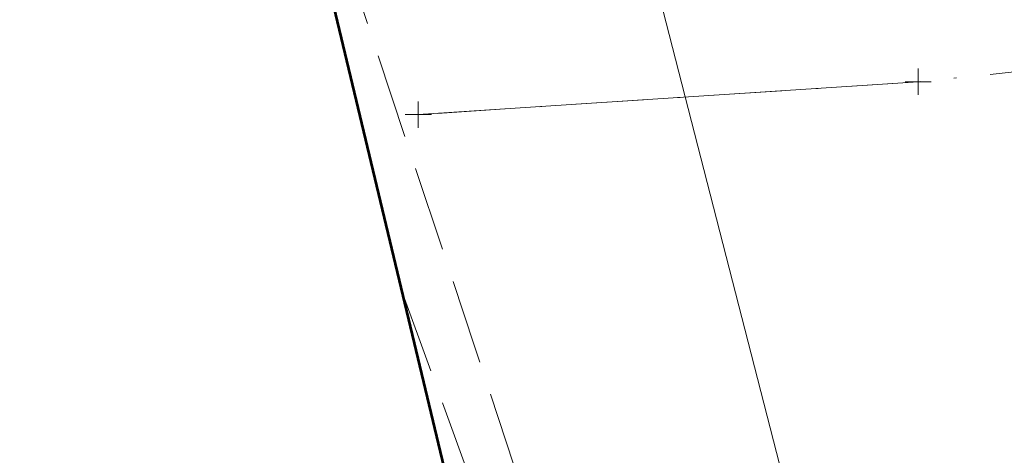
# Model space of a CAD drawing. Extents: x 2324380 to 2325559, y 691096 to 693386.
# Tile 72 of 92: x 2325032 to 2325069, y 692064 to 692081. Entities that reach past the tile are written whole.
import ezdxf

# ---------------------------------------------------------------- set-up
doc = ezdxf.new("R2010")
doc.units = 0
doc.header["$MEASUREMENT"] = 0
for name, pattern in [('CENTER LINE DOUBLE SOLID', [0]), ('DGN Style 3', [4.524868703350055, 3.232049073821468, -1.292819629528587]), ('DGN Style 4', [5.174510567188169, 2.585639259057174, -1.292819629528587, 0.003232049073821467, -1.292819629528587]), ('DGN Style 5', [2.262434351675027, 0.9696147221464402, -1.292819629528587]), ('stormlineex', [0])]:
    doc.linetypes.add(name, pattern=pattern)
for name, color, linetype, lineweight in [('DR_X_Storm_Sewer', 151, 'DGN Style 5', 0), ('DT_X_Contour_Minor', 136, 'DGN Style 3', 0), ('DT_X_Terrain_Ground_Line', 92, 'DGN Style 3', 13), ('PM_X_CL_Double_Solid', 40, 'CENTER LINE DOUBLE SOLID', 0), ('PV_X_COP', 4, 'DGN Style 4', 0)]:
    doc.layers.add(name, color=color, linetype=linetype, lineweight=lineweight)
doc.layers.add('SV_X_Shot_Marker (Construction)', color=40, linetype='Continuous', lineweight=0, transparency=0.5)
doc.layers.add('SV_X_Terrain_Boundary', color=7, linetype='Continuous', lineweight=53, plot=False)

# ---------------------------------------------------------------- blocks, each defined once
blk = doc.blocks.new('SVPT_583')
at = {"layer": 'SV_X_Shot_Marker (Construction)', "transparency": 33554495}
for p, q in [((1.455191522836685e-11, 0.02500000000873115), (1.455191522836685e-11, -0.02499999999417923)), ((-0.02499999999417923, 7.275957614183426e-12), (0.02500000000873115, 7.275957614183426e-12))]:
    blk.add_line(p, q, dxfattribs=at)
blk.add_point((1.455191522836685e-11, 7.275957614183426e-12), dxfattribs=at)
blk = doc.blocks.new('SVPT_584')
at = {"layer": 'SV_X_Shot_Marker (Construction)', "transparency": 33554495}
for p, q in [((1.455191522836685e-11, 0.02500000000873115), (1.455191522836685e-11, -0.02499999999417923)), ((-0.02499999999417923, 7.275957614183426e-12), (0.02500000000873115, 7.275957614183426e-12))]:
    blk.add_line(p, q, dxfattribs=at)
blk.add_point((1.455191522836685e-11, 7.275957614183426e-12), dxfattribs=at)
blk = doc.blocks.new('SVPT_585')
at = {"layer": 'SV_X_Shot_Marker (Construction)', "transparency": 33554495}
for p, q in [((0, 0.02500000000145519), (0, -0.02500000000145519)), ((-0.02499999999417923, 0), (0.02499999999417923, 0))]:
    blk.add_line(p, q, dxfattribs=at)
blk.add_point((0, 0), dxfattribs=at)
blk = doc.blocks.new('SVPT_586')
at = {"layer": 'SV_X_Shot_Marker (Construction)', "transparency": 33554495}
for p, q in [((0, 0.02500000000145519), (0, -0.02500000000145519)), ((-0.02499999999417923, 0), (0.02499999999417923, 0))]:
    blk.add_line(p, q, dxfattribs=at)
blk.add_point((0, 0), dxfattribs=at)
blk = doc.blocks.new('*U775', base_point=(2325132.483, 691830.4755833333, 1167.424))
at = {"layer": 'DT_X_Contour_Minor', "flags": 128}
for points, elevation in [([(2325041.037410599, 692092.0735587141), (2325041.552039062, 692090.6605418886), (2325041.778846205, 692090.0022009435), (2325042.238712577, 692088.632756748), (2325042.931638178, 692086.5522093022), (2325043.857623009, 692083.7605586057), (2325049.027721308, 692068.1529401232), (2325050.528566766, 692063.622638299), (2325050.922257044, 692062.5943842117), (2325051.329380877, 692061.8457545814), (2325051.749938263, 692061.3767494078), (2325052.183929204, 692061.187368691), (2325053.359149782, 692061.0551860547), (2325053.759595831, 692061.0104959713), (2325054.079518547, 692060.9755626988), (2325054.318917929, 692060.9503862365), (2325054.477793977, 692060.9349665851), (2325054.794098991, 692060.9068565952), (2325054.932124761, 692060.885327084), (2325055.108973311, 692060.8418210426), (2325055.324644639, 692060.7763384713), (2325055.579138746, 692060.6888793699), (2325056.309553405, 692060.4263530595), (2325056.563680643, 692060.3384923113), (2325056.778251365, 692060.2718047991), (2325056.953265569, 692060.2262905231), (2325057.088723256, 692060.2019494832), (2325057.397201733, 692060.165271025), (2325057.512737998, 692060.1511769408), (2325057.627987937, 692060.1364035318), (2325057.742951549, 692060.1209507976), (2325057.857628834, 692060.1048187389), (2325058.163053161, 692060.0608941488), (2325058.277433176, 692060.0440884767), (2325058.391504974, 692060.0266149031), (2325058.505268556, 692060.0084734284), (2325058.618723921, 692059.989664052), (2325058.920860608, 692059.93861518), (2325059.033997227, 692059.9191439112), (2325059.146804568, 692059.899016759), (2325059.259282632, 692059.8782337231), (2325059.371431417, 692059.8567948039), (2325059.670055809, 692059.7987498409), (2325059.781865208, 692059.7766613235), (2325059.893325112, 692059.7539294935), (2325060.004435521, 692059.7305543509), (2325060.115196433, 692059.7065358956), (2325060.410092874, 692059.6416289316), (2325060.520494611, 692059.616973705), (2325060.630527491, 692059.5916882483), (2325060.740191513, 692059.5657725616), (2325060.84948668, 692059.5392266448), (2325061.140448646, 692059.4675972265), (2325061.249365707, 692059.4404278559), (2325061.357895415, 692059.412641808), (2325061.466037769, 692059.3842390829), (2325061.573792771, 692059.3552196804), (2325061.860622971, 692059.2770123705), (2325061.967981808, 692059.2473832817), (2325062.074935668, 692059.2171514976), (2325062.18148455, 692059.186317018), (2325062.287628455, 692059.1548798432), (2325062.5701389, 692059.0702437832), (2325062.675869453, 692059.0382110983), (2325062.781178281, 692059.0055900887), (2325062.886065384, 692058.9723807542), (2325062.990530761, 692058.9385830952), (2325063.268542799, 692058.8476715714), (2325063.372578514, 692058.8132929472), (2325063.476176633, 692058.7783407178), (2325063.579337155, 692058.7428148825), (2325063.682060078, 692058.7067154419), (2325063.955404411, 692058.6096854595), (2325064.057682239, 692058.5730199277), (2325064.159507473, 692058.5357958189), (2325064.260880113, 692058.4980131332), (2325064.36180016, 692058.4596718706), (2325064.630316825, 692058.3566837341), (2325064.730777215, 692058.3177915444), (2325064.830770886, 692058.2783560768), (2325064.930297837, 692058.238377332), (2325065.029358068, 692058.1978553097), (2325065.292896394, 692058.0890722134), (2325065.391483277, 692058.0480146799), (2325065.489590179, 692058.0064294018), (2325065.587217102, 692057.9643163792), (2325065.684364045, 692057.9216756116), (2325065.942782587, 692057.8072632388), (2325066.039443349, 692057.7641025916), (2325066.135611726, 692057.7204299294), (2325066.23128772, 692057.6762452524), (2325066.326471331, 692057.6315485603), (2325066.579637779, 692057.5116746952), (2325066.674323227, 692057.466473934), (2325066.768504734, 692057.4207770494), (2325066.862182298, 692057.3745840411), (2325066.955355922, 692057.3278949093), (2325067.203146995, 692057.2027290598), (2325067.295811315, 692057.155551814), (2325067.38796097, 692057.1078944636), (2325067.479595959, 692057.0597570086), (2325067.570716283, 692057.0111394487), (2325067.813017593, 692056.8808524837), (2325067.9036183, 692056.8317628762), (2325067.993694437, 692056.7822092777), (2325068.083246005, 692056.7321916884), (2325068.172273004, 692056.6817101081), (2325068.408978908, 692056.5464739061), (2325068.497476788, 692056.4955364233), (2325068.585440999, 692056.4441511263), (2325068.672871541, 692056.3923180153), (2325068.759768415, 692056.3400370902), (2325068.990781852, 692056.2000242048), (2325069.077140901, 692056.1473035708), (2325069.162957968, 692056.0941513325), (2325069.248233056, 692056.0405674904), (2325069.332966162, 692055.9865520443), (2325069.558198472, 692055.8419353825), (2325069.642385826, 692055.7874964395), (2325069.726023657, 692055.7326421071), (2325069.809111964, 692055.677372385), (2325069.891650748, 692055.6216872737), (2325070.111021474, 692055.4726397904), (2325070.193007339, 692055.4165473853), (2325070.274436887, 692055.3600557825), (2325070.355310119, 692055.303164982), (2325070.435627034, 692055.2458749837), (2325070.649063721, 692055.0925693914), (2325070.943182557, 692054.8050942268), (2325071.665461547, 692054.0576479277), (2325072.815900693, 692052.850230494), (2325074.394499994, 692051.1828419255), (2325079.174978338, 692046.1231775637), (2325080.749231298, 692044.4584024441), (2325081.886631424, 692043.2588253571), (2325082.587178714, 692042.5244463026), (2325082.850873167, 692042.2552652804), (2325082.97158793, 692042.1577132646), (2325083.016668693, 692042.1210829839), (2325083.06137491, 692042.0843561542), (2325083.105706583, 692042.0475327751), (2325083.14966371, 692042.0106128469), (2325083.266383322, 692041.9120309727), (2325083.309966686, 692041.8750195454), (2325083.353177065, 692041.8379216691), (2325083.396014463, 692041.8007373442), (2325083.438478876, 692041.7634665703), (2325083.551220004, 692041.6639625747), (2325083.593312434, 692041.6266102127), (2325083.635033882, 692041.5891811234), (2325083.676384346, 692041.5516753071), (2325083.717363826, 692041.5140927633), (2325083.826147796, 692041.4137703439), (2325083.866757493, 692041.3761157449), (2325083.90699861, 692041.3383937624), (2325083.946871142, 692041.3006043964), (2325083.986375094, 692041.2627476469), (2325084.091227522, 692041.1617064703), (2325084.130364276, 692041.1237868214), (2325084.169135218, 692041.0858087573), (2325084.207540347, 692041.0477722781), (2325084.245579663, 692041.0096773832), (2325084.34653009, 692040.9080131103), (2325084.384205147, 692040.8698640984), (2325084.421517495, 692040.8316652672), (2325084.458467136, 692040.793416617), (2325084.495054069, 692040.7551181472), (2325084.592135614, 692040.6529224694), (2325084.628361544, 692040.614578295), (2325084.664228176, 692040.5761925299), (2325084.699735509, 692040.5377651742), (2325084.734883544, 692040.4992962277), (2325084.828132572, 692040.3966569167), (2325084.862923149, 692040.358150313), (2325084.897358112, 692040.3196099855), (2325084.93143746, 692040.281035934), (2325084.965161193, 692040.2424281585), (2325085.054616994, 692040.1394291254), (2325085.087987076, 692040.1007913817), (2325085.121005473, 692040.0621274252), (2325085.153672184, 692040.023437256), (2325085.18598721, 692039.9847208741), (2325085.271691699, 692039.8814422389), (2325085.303657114, 692039.8427032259), (2325085.335274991, 692039.803945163), (2325085.366545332, 692039.7651680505), (2325085.397468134, 692039.7263718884), (2325085.479465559, 692039.6228900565), (2325085.510042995, 692039.5840782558), (2325085.540277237, 692039.5452542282), (2325085.570168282, 692039.5064179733), (2325085.599716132, 692039.4675694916), (2325085.678052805, 692039.3639572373), (2325085.707259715, 692039.3250997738), (2325085.73612794, 692039.2862365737), (2325085.76465748, 692039.2473676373), (2325085.792848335, 692039.2084929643), (2325085.86757237, 692039.1048195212), (2325085.895426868, 692039.0659421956), (2325085.92294734, 692039.0270653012), (2325085.950133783, 692038.9881888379), (2325085.976986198, 692038.9493128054), (2325086.048147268, 692038.8456439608), (2325086.074668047, 692038.8067712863), (2325086.100859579, 692038.7679048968), (2325086.126721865, 692038.7290447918), (2325086.152254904, 692038.6901909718), (2325086.219904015, 692038.5865891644), (2325086.245110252, 692038.5477444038), (2325086.269992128, 692038.5089114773), (2325086.294549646, 692038.470090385), (2325086.318782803, 692038.4312811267), (2325086.382972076, 692038.32780555), (2325086.406883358, 692038.2890107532), (2325086.430475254, 692038.2502330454), (2325086.453747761, 692038.2114724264), (2325086.476700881, 692038.1727288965), (2325086.537483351, 692038.0694356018), (2325086.560119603, 692038.0307116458), (2325086.582441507, 692037.992009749), (2325086.604449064, 692037.9533299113), (2325086.626142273, 692037.9146721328), (2325086.683571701, 692037.8116141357), (2325086.704953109, 692037.772980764), (2325086.726025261, 692037.7343741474), (2325086.746788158, 692037.6957942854), (2325086.767241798, 692037.6572411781), (2325086.8213725, 692037.5544685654), (2325086.841519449, 692037.5159444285), (2325086.861362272, 692037.4774514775), (2325086.880900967, 692037.4389897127), (2325086.900135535, 692037.4005591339), (2325086.951022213, 692037.2981191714), (2325086.969955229, 692037.2597218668), (2325086.98858927, 692037.2213599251), (2325087.006924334, 692037.1830333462), (2325087.024960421, 692037.1447421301), (2325087.07265802, 692037.0426793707), (2325087.090397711, 692037.0044254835), (2325087.107843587, 692036.9662108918), (2325087.124995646, 692036.9280355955), (2325087.14185389, 692036.8898995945), (2325087.186417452, 692036.7882559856), (2325087.202984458, 692036.750161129), (2325087.219262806, 692036.7121092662), (2325087.235252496, 692036.6741003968), (2325087.250953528, 692036.6361345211), (2325087.292438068, 692036.5349495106), (2325087.320714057, 692036.4483432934), (2325087.37442862, 692036.2644134), (2325087.453581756, 692035.9831598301), (2325087.558173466, 692035.6045825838), (2325087.871002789, 692034.4652783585), (2325088.035139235, 692033.9789835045), (2325088.292926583, 692033.3745771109), (2325088.644364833, 692032.6520591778), (2325089.089453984, 692031.8114297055), (2325090.401226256, 692029.4122690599), (2325090.836814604, 692028.6135871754), (2325091.159750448, 692028.0169120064), (2325091.370033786, 692027.6222435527), (2325091.467664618, 692027.4295818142), (2325091.660419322, 692027.0018427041), (2325091.54713306, 692025.5513394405), (2325091.531177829, 692025.2618113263), (2325091.531863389, 692025.0148712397), (2325091.549189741, 692024.8105191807), (2325091.583156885, 692024.6487551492), (2325091.695923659, 692024.2741684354), (2325091.741345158, 692024.1224893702), (2325091.793034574, 692023.94839221), (2325091.850991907, 692023.7518769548), (2325091.915217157, 692023.5329436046), (2325092.094841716, 692022.9192305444), (2325092.182304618, 692022.653456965), (2325092.309974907, 692022.3164210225), (2325092.477852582, 692021.9081227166), (2325092.685937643, 692021.4285620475), (2325093.294440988, 692020.0547171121), (2325093.630283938, 692019.116794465), (2325094.181435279, 692017.3334102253), (2325094.94789501, 692014.7045643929), (2325095.929663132, 692011.230256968), (2325098.834789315, 692000.8381550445), (2325099.810058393, 691997.3668444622), (2325100.557020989, 691994.7469891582), (2325101.075677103, 691992.9785891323), (2325101.366026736, 691992.0616443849), (2325101.835883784, 691990.7517320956), (2325102.09301644, 691989.9962221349), (2325102.51202162, 691988.7121264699), (2325103.092899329, 691986.8994451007), (2325103.835649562, 691984.558178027), (2325106.032146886, 691977.6100182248), (2325106.808240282, 691975.1632854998), (2325107.489147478, 691973.0342071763), (2325108.074868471, 691971.2227832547), (2325108.565403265, 691969.7290137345), (2325109.746581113, 691966.1691675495), (2325110.198491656, 691964.8183561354), (2325110.6683399, 691963.4358065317), (2325111.156125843, 691962.0215187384), (2325111.661849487, 691960.5754927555), (2325113.034362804, 691956.6771058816), (2325113.567674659, 691955.1595969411), (2325114.138225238, 691953.530860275), (2325114.746014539, 691951.7908958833), (2325115.391042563, 691949.9397037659), (2325118.488063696, 691941.0412758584), (2325120.367429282, 691935.9159091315), (2325120.847548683, 691934.5689763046), (2325121.482464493, 691932.7247635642), (2325122.27217671, 691930.38327091), (2325123.216685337, 691927.5444983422), (2325125.941770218, 691919.3113982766), (2325126.866104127, 691916.5131590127), (2325127.595292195, 691914.29326627), (2325128.12933442, 691912.6517200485), (2325128.468230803, 691911.5885203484), (2325129.111760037, 691909.5244498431), (2325129.428163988, 691908.5406071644), (2325129.894728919, 691907.1371320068), (2325130.511454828, 691905.3140243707), (2325131.278341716, 691903.071284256), (2325133.523588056, 691896.5311339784), (2325134.304443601, 691894.2263654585), (2325134.963075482, 691892.217172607), (2325135.499483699, 691890.5035554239), (2325135.913668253, 691889.0855139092), (2325136.855195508, 691885.6981707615), (2325137.231789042, 691884.3187590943), (2325137.655424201, 691882.7210314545), (2325138.126100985, 691880.9049878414), (2325138.643819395, 691878.8706282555), (2325140.087123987, 691873.1545813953), (2325140.608037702, 691871.0904139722), (2325141.088300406, 691869.1849468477), (2325141.527912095, 691867.4381800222), (2325141.926872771, 691865.8501134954), (2325142.936566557, 691861.8268698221), (2325143.33167659, 691860.2360180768), (2325143.759736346, 691858.4808955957), (2325144.220745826, 691856.5615023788), (2325144.71470503, 691854.4778384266), (2325146.075862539, 691848.7023735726), (2325146.574952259, 691846.5897980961), (2325147.051353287, 691844.5836703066), (2325147.505065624, 691842.6839902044), (2325147.936089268, 691840.8907577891), (2325149.055234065, 691836.2507349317), (2325149.471360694, 691834.4581668), (2325149.880381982, 691832.5604795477), (2325150.282297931, 691830.5576731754), (2325150.67710854, 691828.4497476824), (2325151.720463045, 691822.6884542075), (2325152.117389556, 691820.5684126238), (2325152.52565321, 691818.5292579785), (2325152.945254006, 691816.5709902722), (2325153.376191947, 691814.6936095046), (2325154.540475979, 691809.7951100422), (2325154.978196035, 691807.8837078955), (2325155.418143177, 691805.8233760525), (2325155.860317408, 691803.6141145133), (2325156.304718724, 691801.2559232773), (2325157.49275835, 691794.7688403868), (2325157.939565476, 691792.3456819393), (2325158.388957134, 691789.9415187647), (2325158.840933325, 691787.5563508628), (2325159.295494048, 691785.1901782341), (2325160.511102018, 691778.9057115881), (2325160.944657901, 691776.5844564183), (2325161.333619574, 691774.3340408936), (2325161.677987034, 691772.154465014), (2325161.977760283, 691770.0457287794), (2325162.717696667, 691764.5168850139), (2325162.985839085, 691762.4296819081), (2325163.235314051, 691760.3147054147), (2325163.466121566, 691758.1719555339), (2325163.67826163, 691756.0014322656), (2325164.219078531, 691750.1763390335), (2325164.408757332, 691747.8601781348), (2325164.57218106, 691745.280515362), (2325164.709349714, 691742.4373507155), (2325164.820263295, 691739.3306841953), (2325165.08102608, 691730.6949043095), (2325165.177277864, 691727.7133031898), (2325165.270461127, 691725.2453347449), (2325165.360575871, 691723.2909989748), (2325165.447622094, 691721.8502958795), (2325165.675653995, 691718.6932645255), (2325165.723388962, 691717.3636782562), (2325165.695569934, 691715.742692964), (2325165.592196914, 691713.830308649), (2325165.4132699, 691711.6265253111), (2325164.401984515, 691700.6622720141), (2325164.694799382, 691693.0315504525), (2325164.753962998, 691691.5988572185), (2325164.805961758, 691690.5710867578), (2325164.850795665, 691689.9482390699), (2325164.888464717, 691689.7303141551), (2325164.979362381, 691689.6890780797), (2325165.007584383, 691689.2748427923), (2325165.024077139, 691688.0630639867), (2325165.02884065, 691686.0537416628), (2325165.021874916, 691683.2468758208), (2325164.987660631, 691674.6985088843), (2325164.981494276, 691671.8158991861), (2325164.988655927, 691669.5793452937), (2325165.009145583, 691667.9888472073), (2325165.042963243, 691667.0444049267), (2325165.150914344, 691665.3872999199), (2325165.202534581, 691664.7111032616), (2325165.276431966, 691663.925342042), (2325165.3726065, 691663.0300162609), (2325165.491058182, 691662.0251259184), (2325165.836632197, 691659.199332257), (2325165.958533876, 691658.1461554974), (2325166.065058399, 691657.1059704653), (2325166.156205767, 691656.0787771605), (2325166.231975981, 691655.0645755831), (2325166.549690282, 691650.3619489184), (2325166.630396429, 691649.613772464), (2325166.64730519, 691649.4694287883), (2325166.663443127, 691649.357044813), (2325166.678810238, 691649.2766205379), (2325166.693406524, 691649.2281559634), (2325166.731302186, 691649.1415300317), (2325166.756755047, 691649.0902140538), (2325166.804691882, 691649.0012355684), (2325166.875112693, 691648.874594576), (2325166.968017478, 691648.7102910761), (2325167.245742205, 691648.2219317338), (2325167.34046845, 691648.0483383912), (2325167.416353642, 691647.8938278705), (2325167.473397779, 691647.7584001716), (2325167.511600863, 691647.6420552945), (2325167.588354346, 691647.3572460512), (2325167.608847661, 691647.260520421), (2325167.612762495, 691647.1839504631), (2325167.600098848, 691647.1275361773), (2325167.570856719, 691647.0912775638), (2325167.470773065, 691647.0214621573), (2325167.411489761, 691646.9552928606), (2325167.308702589, 691646.8091465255), (2325167.16241155, 691646.5830231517), (2325166.972616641, 691646.2769227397), (2325166.408491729, 691645.3540189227), (2325166.222700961, 691645.0460850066), (2325166.08842234, 691644.8144611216), (2325166.005655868, 691644.6591472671), (2325165.974401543, 691644.5801434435), (2325165.959739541, 691644.4712132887), (2325165.950334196, 691644.4332353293), (2325165.933114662, 691644.400999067), (2325165.908080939, 691644.3745045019), (2325165.875233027, 691644.3537516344), (2325165.777219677, 691644.3060662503), (2325165.730274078, 691644.2820577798), (2325165.662947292, 691644.2457964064), (2325165.575239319, 691644.1972821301), (2325165.467150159, 691644.1365149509), (2325165.151737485, 691643.9581319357), (2325164.921968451, 691643.8156113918), (2325164.469220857, 691643.5218370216), (2325163.793494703, 691643.076808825), (2325162.894789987, 691642.4805268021), (2325160.200939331, 691640.6887696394), (2325159.255585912, 691640.1049212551), (2325158.439913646, 691639.6971939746), (2325157.753922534, 691639.4655877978), (2325157.197612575, 691639.4101027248), (2325155.887027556, 691639.4969706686), (2325155.425248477, 691639.5674449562), (2325155.022850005, 691639.7137168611), (2325154.679832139, 691639.9357863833), (2325154.396194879, 691640.2336535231), (2325153.719002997, 691641.1290293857), (2325153.560367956, 691641.1649898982), (2325153.592356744, 691640.601339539), (2325153.814969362, 691639.4380783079), (2325154.22820581, 691637.675206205), (2325155.584334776, 691632.1747327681), (2325156.065699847, 691630.2009314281), (2325156.492698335, 691628.4048824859), (2325156.865330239, 691626.7865859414), (2325157.18359556, 691625.3460417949), (2325157.959814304, 691621.741593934), (2325158.300550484, 691620.5333784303), (2325158.740594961, 691619.6120678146), (2325159.279947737, 691618.9776620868), (2325159.918608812, 691618.6301612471), (2325163.130746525, 691617.6779354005), (2325164.75688736, 691617.8179370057), (2325165.15070193, 691617.7547837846), (2325165.635228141, 691617.5053234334), (2325166.210465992, 691617.0695559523), (2325166.876415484, 691616.4474813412), (2325168.773229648, 691614.5402062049), (2325169.404153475, 691613.8505757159), (2325169.874314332, 691613.2121406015), (2325170.18371222, 691612.6249008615), (2325170.332347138, 691612.088856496), (2325170.514356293, 691610.727665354), (2325170.617284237, 691610.0821160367), (2325170.789561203, 691609.1663614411), (2325171.03118719, 691607.9804015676), (2325171.342162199, 691606.5242364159), (2325172.263894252, 691602.2808556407), (2325172.565184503, 691600.8022801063), (2325172.777756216, 691599.5490890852), (2325172.90160939, 691598.5212825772), (2325172.936744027, 691597.7188605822), (2325172.912145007, 691595.8795812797), (2325172.9133353, 691594.8962047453), (2325172.935355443, 691593.3255346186), (2325172.978205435, 691591.1675708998), (2325173.041885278, 691588.422313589), (2325173.239471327, 691580.318569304), (2325173.312014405, 691577.208850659), (2325173.381454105, 691573.9575029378), (2325173.447790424, 691570.5645261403), (2325173.511023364, 691567.0299202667), (2325173.6755067, 691557.4154658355), (2325173.732577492, 691554.1858262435), (2325173.780427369, 691551.707748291), (2325173.819056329, 691549.9812319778), (2325173.848464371, 691549.0062773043), (2325173.914591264, 691547.4084803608), (2325173.9392282, 691546.8365954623), (2325173.963543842, 691546.3192884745), (2325173.987538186, 691545.8565593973), (2325174.011211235, 691545.4484082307), (2325174.073910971, 691544.4327756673), (2325174.104982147, 691543.8896589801), (2325174.151170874, 691543.0220333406), (2325174.212477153, 691541.8298987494), (2325174.288900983, 691540.3132552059), (2325174.680819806, 691532.4783977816), (2325174.219995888, 691533.3292752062), (2325174.093094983, 691533.6277626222), (2325173.909888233, 691534.1585631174), (2325173.670375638, 691534.9216766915), (2325173.374557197, 691535.9171033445), (2325171.862690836, 691541.1044915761)], 1167.999999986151), ([(2325046.258463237, 692070.2522604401), (2325050.293956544, 692059.1719950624), (2325051.048341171, 692057.1110521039), (2325051.58199792, 692055.6769083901), (2325051.894926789, 692054.8695639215), (2325051.98712778, 692054.6890186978), (2325051.938693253, 692055.0432970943), (2325052.037286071, 692055.125460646), (2325052.369390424, 692055.1062425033), (2325052.935006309, 692054.9856426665), (2325053.734133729, 692054.7636611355), (2325056.176488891, 692054.0365347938), (2325056.999489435, 692053.7618915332), (2325057.636724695, 692053.483306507), (2325058.088194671, 692053.2007797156), (2325058.353899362, 692052.9143111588), (2325058.814758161, 692052.1451393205), (2325058.994131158, 692051.8908666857), (2325059.186606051, 692051.7049276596), (2325059.392182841, 692051.5873222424), (2325059.610861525, 692051.5380504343), (2325060.21147388, 692051.4977704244), (2325060.658062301, 692051.2973965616), (2325061.547368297, 692050.7264849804), (2325062.879391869, 692049.7850356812), (2325064.654133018, 692048.4730486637), (2325069.977066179, 692044.480366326), (2325071.758518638, 692043.1467066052), (2325073.110676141, 692042.1402391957), (2325074.033538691, 692041.4609640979), (2325074.527106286, 692041.1088813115), (2325075.270893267, 692040.6062502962), (2325075.534153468, 692040.3969728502), (2325075.766093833, 692040.1461137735), (2325075.966714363, 692039.8536730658), (2325076.136015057, 692039.5196507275), (2325076.545723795, 692038.5734823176), (2325076.784892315, 692038.2271353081), (2325077.195116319, 692037.8977205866), (2325077.776395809, 692037.5852381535), (2325078.528730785, 692037.2896880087), (2325080.763031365, 692036.524130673), (2325081.5069691, 692036.2462018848), (2325082.063056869, 692035.9865835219), (2325082.431294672, 692035.7452755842), (2325082.611682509, 692035.5222780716), (2325082.84225012, 692034.9520319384), (2325082.992873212, 692034.6180981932), (2325083.271816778, 692034.0439815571), (2325083.67908082, 692033.2296820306), (2325084.214665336, 692032.1751996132), (2325085.813984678, 692029.0430026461), (2325086.348011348, 692028.0010173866), (2325086.750601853, 692027.2242093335), (2325087.021756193, 692026.712578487), (2325087.161474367, 692026.466124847), (2325087.358807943, 692026.1624847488), (2325087.457052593, 692025.9480378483), (2325087.603786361, 692025.532427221), (2325087.799009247, 692024.9156528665), (2325088.042721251, 692024.0977147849), (2325088.757272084, 692021.6483282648), (2325088.987945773, 692020.839706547), (2325089.144053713, 692020.2508812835), (2325089.225595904, 692019.8818524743), (2325089.232572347, 692019.7326201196), (2325089.151755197, 692019.6277291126), (2325089.261270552, 692019.0791726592), (2325089.650429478, 692017.512171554), (2325090.319231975, 692014.9267257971), (2325091.267678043, 692011.3228353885), (2325094.169725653, 692000.354534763), (2325095.142101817, 691996.6662329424), (2325095.882694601, 691993.8275529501), (2325096.391504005, 691991.838494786), (2325096.668530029, 691990.6990584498), (2325097.098221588, 691988.7933906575), (2325097.377442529, 691987.696262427), (2325097.892836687, 691985.8341285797), (2325098.64440406, 691983.2069891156), (2325099.632144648, 691979.8148440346), (2325102.58101717, 691969.7491163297), (2325103.601527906, 691966.2401507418), (2325104.451405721, 691963.2625497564), (2325105.130650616, 691960.8163133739), (2325105.639262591, 691958.9014415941), (2325106.768050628, 691954.5036029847), (2325107.179060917, 691952.8945050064), (2325107.565500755, 691951.365590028), (2325107.927370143, 691949.91685805), (2325108.26466908, 691948.548309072), (2325109.131372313, 691945.0057557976), (2325109.463469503, 691943.6411266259), (2325109.809733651, 691942.2041540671), (2325110.170164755, 691940.6948381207), (2325110.544762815, 691939.1131787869), (2325111.562580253, 691934.7989627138), (2325112.017378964, 691932.9023119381), (2325112.618412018, 691930.4480216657), (2325113.365679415, 691927.4360918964), (2325114.259181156, 691923.8665226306), (2325116.836831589, 691913.6041519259), (2325117.685786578, 691910.2087078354), (2325118.299413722, 691907.7191535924), (2325118.677713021, 691906.1354891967), (2325118.820684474, 691905.4577146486), (2325118.888171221, 691904.8581689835), (2325118.977633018, 691904.3890737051), (2325119.195403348, 691903.4314471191), (2325119.541482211, 691901.9852892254), (2325120.015869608, 691900.0506000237), (2325122.529064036, 691889.8821440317), (2325124.174080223, 691883.2118639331), (2325124.568386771, 691881.5830914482), (2325125.046299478, 691879.5554654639), (2325125.607818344, 691877.1289859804), (2325126.252943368, 691874.3036529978), (2325128.084751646, 691866.237627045), (2325128.712544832, 691863.5111052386), (2325129.222068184, 691861.381059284), (2325129.6133217, 691859.8474891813), (2325129.886305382, 691858.9103949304), (2325130.456568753, 691857.2067780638), (2325130.636651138, 691856.6430748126), (2325130.749200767, 691856.2296777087), (2325130.794217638, 691855.9665867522), (2325130.771701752, 691855.8538019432), (2325130.621615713, 691855.753450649), (2325130.650950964, 691855.3287029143), (2325130.851521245, 691854.1297231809), (2325131.223326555, 691852.1565114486), (2325131.766366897, 691849.4090677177), (2325133.442787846, 691841.0502417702), (2325134.014636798, 691838.2198933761), (2325134.47286794, 691835.9979676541), (2325134.817481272, 691834.3844646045), (2325135.048476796, 691833.3793842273), (2325135.512974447, 691831.5104001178), (2325135.71305678, 691830.7313110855), (2325135.964930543, 691829.795782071), (2325136.268595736, 691828.7038130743), (2325136.624052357, 691827.455404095), (2325137.640991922, 691823.9177268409), (2325138.039138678, 691822.421217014), (2325138.470874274, 691820.5849454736), (2325138.93619871, 691818.4089122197), (2325139.435111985, 691815.8931172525), (2325140.810332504, 691808.7313150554), (2325141.318768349, 691806.0391417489), (2325141.812660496, 691803.3339734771), (2325142.292008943, 691800.61581024), (2325142.756813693, 691797.884652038), (2325143.976901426, 691790.5842368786), (2325144.387517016, 691787.952025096), (2325144.704297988, 691785.5307011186), (2325144.927244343, 691783.3202649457), (2325145.056356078, 691781.3207165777), (2325145.439930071, 691772.4815624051), (2325145.443767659, 691772.2035723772), (2325145.446156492, 691772.1457081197), (2325145.451678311, 691772.0912539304), (2325145.460333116, 691772.0402098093), (2325145.472120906, 691771.9925757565), (2325145.507732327, 691771.8700983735), (2325145.519365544, 691771.8296507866), (2325145.527556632, 691771.8001660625), (2325145.532305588, 691771.7816442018), (2325145.533612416, 691771.7740852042), (2325145.532507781, 691771.768545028), (2325145.532368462, 691771.7645496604), (2325145.532778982, 691771.7567186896), (2325145.533739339, 691771.7450521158), (2325145.535249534, 691771.7295499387), (2325145.540009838, 691771.683096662), (2325145.627793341, 691771.1266325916), (2325145.887573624, 691769.4920803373), (2325146.319350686, 691766.7794398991), (2325146.923124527, 691762.9887112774), (2325148.762517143, 691751.4426507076), (2325149.448365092, 691747.1587697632), (2325150.126364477, 691742.9666723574), (2325150.796515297, 691738.8663584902), (2325151.458817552, 691734.8578281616), (2325153.214492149, 691724.2907920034), (2325153.797076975, 691720.7833167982), (2325154.228075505, 691718.1861683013), (2325154.507487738, 691716.4993465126), (2325154.635313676, 691715.7228514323), (2325154.774067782, 691714.8659668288), (2325154.882582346, 691714.1076571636), (2325155.104060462, 691712.475391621), (2325155.438502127, 691709.9691702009), (2325155.885907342, 691706.5889929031), (2325157.229605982, 691696.4099122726), (2325157.710526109, 691692.6994287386), (2325158.14551251, 691689.2022886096), (2325158.534565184, 691685.9184918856), (2325158.877684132, 691682.8480385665), (2325159.731423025, 691674.9446209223), (2325160.041785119, 691672.1293352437), (2325160.33256723, 691669.6110414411), (2325160.603769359, 691667.3897395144), (2325160.855391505, 691665.4654294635), (2325161.500277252, 691660.7299251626), (2325161.73115932, 691658.9973648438), (2325161.940141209, 691657.3513121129), (2325162.127222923, 691655.7917669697), (2325162.292404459, 691654.3187294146), (2325162.70368832, 691650.505972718), (2325162.846019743, 691649.2380444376), (2325162.964551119, 691648.2938271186), (2325163.059282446, 691647.6733207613), (2325163.130213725, 691647.3765253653), (2325163.287630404, 691647.0166855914), (2325163.323233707, 691646.8676078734), (2325163.311981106, 691646.6902545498), (2325163.2538726, 691646.4846256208), (2325163.14890819, 691646.250721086), (2325162.806528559, 691645.5892748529), (2325162.575121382, 691645.3265198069), (2325162.137684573, 691645.0343393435), (2325161.494218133, 691644.7127334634), (2325160.644722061, 691644.3617021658), (2325158.104693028, 691643.3863848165), (2325157.150975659, 691643.2247752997), (2325156.194845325, 691643.4714347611), (2325155.236302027, 691644.1263632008), (2325154.275345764, 691645.1895606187), (2325151.709578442, 691648.5691123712), (2325150.828978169, 691649.7663393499), (2325150.11150284, 691650.8233564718), (2325149.557152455, 691651.7401637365), (2325149.165927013, 691652.5167611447), (2325148.340159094, 691654.4007410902), (2325148.037368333, 691655.0954681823), (2325147.74832199, 691655.7666644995), (2325147.473020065, 691656.4143300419), (2325147.211462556, 691657.0384648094), (2325146.022931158, 691659.8961885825)], 1166.999999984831)]:
    blk.add_lwpolyline(points, dxfattribs=dict(at, elevation=elevation))

msp = doc.modelspace()

# ---------------------------------------------------------------- linework, layer by layer
at = {"layer": 'DR_X_Storm_Sewer', "color": 0, "linetype": 'stormlineex', "ltscale": 24}
msp.add_line((2325065.918, 692043.0275, 1162.85), (2325047.033633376, 692116.7219717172, 1162.85), dxfattribs=at)
at = {"layer": 'PM_X_CL_Double_Solid', "extrusion": (-0.00890101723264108, -0.000585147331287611, 0.9999602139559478), "elevation": -19931.76490719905, "flags": 128}
msp.add_lwpolyline([(2324984.200487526, 692066.6725618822), (2324965.183727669, 692065.4224616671)], dxfattribs=at)
at = {"layer": 'PV_X_COP', "extrusion": (-0.0102870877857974, 0.02052962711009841, 0.9997363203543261), "elevation": -8541.656507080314, "flags": 128}
msp.add_lwpolyline([(-2388757.837367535, 422781.1115135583), (-2388742.976765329, 422775.4937295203), (-2388725.415690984, 422768.0904482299)], dxfattribs=at)
at = {"layer": 'SV_X_Terrain_Boundary'}
msp.add_polyline3d([(2325014.608, 692222.1398999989, 1164.672), (2325030.56, 692121.2763999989, 1164.627), (2325035.079, 692109.3975, 1167.28), (2325040.39, 692094.779399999, 1168.124), (2325055.27, 692032.5886999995, 1165.274)], dxfattribs=at)

# ---------------------------------------------------------------- block references
at = {"layer": 'DT_X_Terrain_Ground_Line'}
msp.add_blockref('*U775', (2325132.483, 691830.4755833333, 1167.424), dxfattribs=at)
at = {"layer": 'SV_X_Shot_Marker (Construction)', "transparency": 33554495, "xscale": 20, "yscale": 20, "zscale": 20}
for name, p in [('SVPT_583', (2325065.905, 692078.2171000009, 1168.701)), ('SVPT_584', (2325065.905, 692078.2171000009, 1168.701)), ('SVPT_585', (2325046.889, 692076.967, 1168.531)), ('SVPT_586', (2325046.889, 692076.967, 1168.531))]:
    msp.add_blockref(name, p, dxfattribs=at)

doc.saveas('drawing.dxf')
